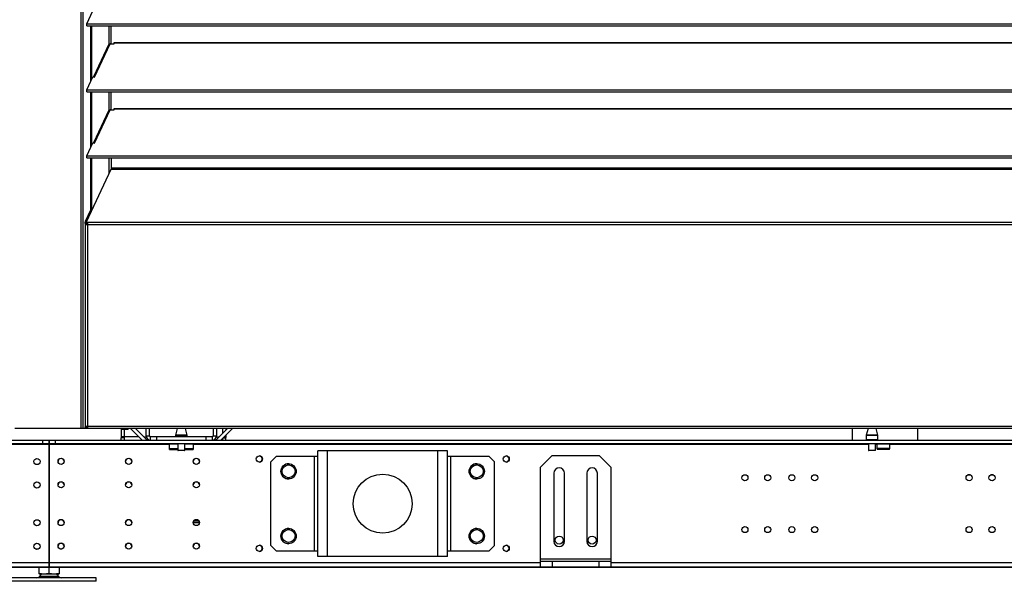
# Model space of a CAD drawing. Header units: millimetres. Extents: x 0 to 39025, y 0 to 11880.
# Tile 55 of 64: x 31010 to 31847, y 8759 to 9237. Entities that reach past the tile are written whole.
import ezdxf

# ---------------------------------------------------------------- set-up
doc = ezdxf.new("R2010")
doc.units = ezdxf.units.MM
doc.header["$PDSIZE"] = -1
doc.layers.add('DIMENZIJE', color=4, linetype='Continuous')
doc.styles.add('SLDTEXTSTYLE6', font='txt')
doc.dimstyles.new('SLDDIMSTYLE0', dxfattribs={"dimtxt": 3, "dimasz": 3.414889, "dimexe": 0, "dimexo": 0.0625, "dimgap": 0.75, "dimtad": 1, "dimdec": 0, "dimlfac": 20, "dimrnd": 1e-09, "dimzin": 12, "dimdsep": 46, "dimtxsty": 'SLDTEXTSTYLE6', "dimsah": 1, "dimcen": 0.09, "dimadec": 0, "dimazin": 3, "dimtfac": 1, "dimtdec": 0, "dimtofl": 0, "dimtmove": 0, "dimatfit": 3, "dimfxl": 1, "dimfrac": 2, "dimtolj": 1, "dimtzin": 12, "dimarcsym": 0})

# ---------------------------------------------------------------- blocks, each defined once
blk = doc.blocks.new('*D11')
at = {"layer": 'Defpoints', "color": 0, "ltscale": 20, "transparency": 16777216}
for p in [(31008.68, 10464.85), (27975.68, 8771.07), (32954.73, 8771.07)]:
    blk.add_point(p, dxfattribs=at)
at = {"layer": 'DIMENZIJE', "color": 0, "lineweight": -2, "ltscale": 20, "transparency": 16777216}
for p, q in [((31009.93, 10464.85), (32954.73, 10464.85)), ((32954.73, 10396.55), (32954.73, 8839.37)), ((27976.93, 8771.07), (32954.73, 8771.07))]:
    blk.add_line(p, q, dxfattribs=at)
at = {"layer": 'DIMENZIJE', "color": 0, "ltscale": 20, "transparency": 16777216}
for points in [[(32943.34, 10396.55), (32966.11, 10396.55), (32954.73, 10464.85)], [(32943.34, 8839.37), (32966.11, 8839.37), (32954.73, 8771.07)]]:
    blk.add_solid(points, dxfattribs=at)
at = {"layer": 'DIMENZIJE', "color": 0, "ltscale": 20, "transparency": 16777216, "insert": (32878.01, 9583.11), "char_height": 60, "attachment_point": 2, "rotation": 90, "style": 'SLDTEXTSTYLE6'}
blk.add_mtext('\\A1;1694', dxfattribs=at)

msp = doc.modelspace()

# ---------------------------------------------------------------- linework, layer by layer
at = {"color": 7, "linetype": 'Continuous', "lineweight": 25, "ltscale": 20}
for p, q in [((31061.69, 10444.38), (31061.69, 8889.07)), ((31063.41, 10449.25), (31063.41, 8889.07)), ((31066.75, 9232.94), (31071.98, 9244.13)), ((31066.75, 9231.31), (31066.75, 9232.94)), ((31066.75, 9232.94), (32627.6, 9232.94)), ((31066.75, 9231.31), (32627.6, 9231.31)), ((31070.16, 9184.16), (31070.16, 9231.31)), ((31071.11, 9186.19), (31071.11, 9231.31)), ((31085.92, 9215.92), (31085.92, 9231.31)), ((31087.41, 9216.06), (31087.41, 9231.31)), ((31085.13, 9215.18), (31072.42, 9187.97)), ((31073.49, 9187.81), (31086.69, 9216.06)), ((31086.69, 9216.06), (31090.18, 9216.06)), ((31090.18, 9216.06), (31090.18, 9217.16)), ((31090.18, 9217.16), (32604.18, 9217.16)), ((31090.18, 9216.87), (32604.18, 9216.87)), ((31066.75, 9176.85), (31071.98, 9188.04)), ((31071.98, 9188.04), (31073.49, 9187.81)), ((31066.75, 9176.85), (32627.6, 9176.85)), ((31066.75, 9175.22), (31066.75, 9176.85)), ((31066.75, 9175.22), (32627.6, 9175.22)), ((31070.16, 9128.07), (31070.16, 9175.22)), ((31071.11, 9130.1), (31071.11, 9175.22)), ((31085.92, 9159.83), (31085.92, 9175.22)), ((31087.41, 9159.97), (31087.41, 9175.22)), ((31085.13, 9159.09), (31072.42, 9131.88)), ((31073.49, 9131.72), (31086.69, 9159.97)), ((31086.69, 9159.97), (31090.18, 9159.97)), ((31090.18, 9159.97), (31090.18, 9161.07)), ((31090.18, 9161.07), (32604.18, 9161.07)), ((31090.18, 9160.78), (32604.18, 9160.78)), ((31066.75, 9120.76), (31071.98, 9131.95)), ((31071.98, 9131.95), (31073.49, 9131.72)), ((31066.75, 9120.76), (32627.6, 9120.76)), ((31066.75, 9119.13), (31066.75, 9120.76)), ((31066.75, 9119.13), (32627.6, 9119.13)), ((31070.16, 9074.97), (31070.16, 9119.13)), ((31071.11, 9074.97), (31071.11, 9119.13)), ((31085.92, 9106.32), (31085.92, 9119.13)), ((31087.41, 9119.13), (31087.41, 9109.52)), ((31066.63, 9064.74), (31087.41, 9109.52)), ((32606.94, 9110.34), (31087.41, 9110.34)), ((31087.41, 9109.52), (32606.94, 9109.52)), ((31065.66, 9065.27), (31070.16, 9074.97)), ((31066.62, 9065.27), (31071.11, 9074.97)), ((31070.16, 9074.97), (31071.11, 9074.97)), ((31065.43, 9063.08), (31065.43, 8890.32)), ((31065.43, 9063.08), (31066.43, 9063.08)), ((31065.53, 9064.44), (31066.48, 9064.44)), ((31065.53, 9063.29), (31065.53, 9064.44)), ((31066.48, 9063.29), (31065.53, 9063.29)), ((31066.62, 9065.27), (31065.66, 9065.27)), ((31065.7, 9062.38), (32628.65, 9062.38)), ((31066.48, 9064.44), (31066.48, 9062.65)), ((31066.6, 9064.59), (31066.6, 9063.77)), ((31067.43, 9062.38), (31067.43, 8889.07)), ((32626.78, 9064.02), (31067.57, 9064.02)), ((32632.68, 8889.07), (31005.6, 8889.07)), ((31067.43, 8890.17), (31065.53, 8890.17)), ((31065.53, 8890.07), (31065.53, 8889.07)), ((31067.43, 8890.07), (31065.53, 8890.07)), ((31066.48, 8890.46), (31066.48, 8890.17)), ((31067.43, 8891.07), (32626.92, 8891.07)), ((31095.98, 8889.07), (31095.98, 8881.32)), ((31101.98, 8888.07), (31095.98, 8888.07)), ((31097.98, 8889.07), (31097.98, 8888.07)), ((31098.78, 8879.07), (31098.78, 8888.07)), ((31101.98, 8888.07), (31101.98, 8889.07)), ((31113.97, 8879.07), (31103.97, 8889.07)), ((31117.92, 8879.37), (31108.21, 8889.07)), ((31117.18, 8882.87), (31117.18, 8889.07)), ((31120.18, 8882.87), (31120.18, 8889.07)), ((31143.7, 8889.07), (31142.18, 8883.4)), ((31152.17, 8883.4), (31150.65, 8889.07)), ((31174.18, 8889.07), (31174.18, 8882.87)), ((31186.54, 8889.07), (31176.83, 8879.37)), ((31177.18, 8889.07), (31177.18, 8882.87)), ((31190.78, 8889.07), (31180.78, 8879.07)), ((31182.18, 8889.07), (31182.18, 8884.71)), ((31184.98, 8889.07), (31184.98, 8887.51)), ((31731.21, 8889.07), (31729.69, 8883.4)), ((31739.67, 8883.4), (31738.15, 8889.07)), ((29409.92, 8879.07), (31034.43, 8879.07)), ((31029.43, 8876.07), (31029.43, 8879.07)), ((31034.43, 8879.07), (31034.43, 8771.07)), ((31034.43, 8878.87), (31034.93, 8878.87)), ((31034.93, 8879.07), (32573.88, 8879.07)), ((31034.93, 8879.07), (31034.93, 8771.07)), ((31039.93, 8879.07), (31039.93, 8876.07)), ((31111.17, 8881.87), (31095.98, 8881.87)), ((31097.98, 8881.32), (31095.98, 8881.32)), ((31095.98, 8879.07), (31095.98, 8881.07)), ((31098.78, 8881.07), (31095.98, 8881.07)), ((31097.98, 8881.87), (31097.98, 8881.32)), ((31115.41, 8881.87), (31117.31, 8881.87)), ((31117.18, 8882.87), (31120.18, 8882.87)), ((31117.92, 8879.37), (31117.63, 8879.07)), ((31120.98, 8879.07), (31120.98, 8882.07)), ((31120.98, 8882.07), (31173.38, 8882.07)), ((31125.98, 8882.07), (31125.98, 8879.07)), ((31142.18, 8883.4), (31152.17, 8883.4)), ((31142.18, 8883.35), (31142.18, 8882.07)), ((31152.18, 8883.35), (31142.18, 8883.35)), ((31152.18, 8882.07), (31152.18, 8883.35)), ((31168.38, 8879.07), (31168.38, 8882.07)), ((31173.38, 8882.07), (31173.38, 8879.07)), ((31174.18, 8882.87), (31177.18, 8882.87)), ((31176.83, 8879.37), (31177.13, 8879.07)), ((31177.04, 8881.87), (31179.34, 8881.87)), ((31182.18, 8880.47), (31182.18, 8879.07)), ((31182.78, 8881.07), (31184.98, 8881.07)), ((31183.03, 8881.32), (31184.98, 8881.32)), ((31184.98, 8881.87), (31183.58, 8881.87)), ((31184.98, 8883.27), (31184.98, 8881.32)), ((31184.98, 8879.07), (31184.98, 8881.07)), ((31729.68, 8883.35), (31729.68, 8879.57)), ((31739.68, 8883.35), (31729.68, 8883.35)), ((31729.68, 8879.57), (31739.68, 8879.57)), ((31729.69, 8883.4), (31739.67, 8883.4)), ((31739.48, 8879.37), (31729.88, 8879.37)), ((31731.93, 8879.37), (31731.93, 8879.07)), ((31737.43, 8879.07), (31737.43, 8879.37)), ((31739.68, 8879.57), (31739.68, 8883.35)), ((31034.43, 8876.07), (29409.92, 8876.07)), ((31034.43, 8875.27), (30932.18, 8875.27)), ((31034.43, 8875.87), (31034.93, 8875.87)), ((31034.93, 8875.57), (31034.43, 8875.57)), ((31034.93, 8871.57), (31034.43, 8871.57)), ((32573.88, 8876.07), (31034.93, 8876.07)), ((31137.18, 8875.27), (31034.93, 8875.27)), ((31137.18, 8871.07), (31137.18, 8876.07)), ((31144.18, 8875.57), (31137.18, 8875.57)), ((31144.18, 8871.57), (31137.18, 8871.57)), ((31137.18, 8871.07), (31144.18, 8871.07)), ((31144.18, 8876.07), (31144.18, 8870.57)), ((31144.18, 8870.57), (31150.18, 8870.57)), ((31149.98, 8870.37), (31144.38, 8870.37)), ((31150.18, 8870.57), (31150.18, 8876.07)), ((31157.18, 8875.57), (31150.18, 8875.57)), ((31157.18, 8871.57), (31150.18, 8871.57)), ((31150.18, 8871.07), (31157.18, 8871.07)), ((31157.18, 8876.07), (31157.18, 8871.07)), ((31731.68, 8875.27), (31157.18, 8875.27)), ((31263.43, 8780.07), (31263.43, 8870.07)), ((31373.43, 8870.07), (31263.43, 8870.07)), ((31271.43, 8780.07), (31271.43, 8870.07)), ((31365.43, 8780.07), (31365.43, 8870.07)), ((31373.43, 8780.07), (31373.43, 8870.07)), ((31731.68, 8876.07), (31731.68, 8870.57)), ((31731.68, 8870.57), (31737.68, 8870.57)), ((31737.48, 8870.37), (31731.88, 8870.37)), ((31737.68, 8870.57), (31737.68, 8876.07)), ((31738.59, 8875.27), (31737.68, 8875.27)), ((31738.59, 8875.63), (31738.59, 8871.88)), ((31749.77, 8875.63), (31738.59, 8875.63)), ((31738.59, 8871.88), (31738.92, 8871.55)), ((31749.77, 8871.88), (31738.59, 8871.88)), ((31738.92, 8871.55), (31749.43, 8871.55)), ((31739.2, 8876.07), (31739.2, 8875.63)), ((31749.15, 8875.63), (31749.15, 8876.07)), ((31749.43, 8871.55), (31749.77, 8871.88)), ((31749.77, 8871.88), (31749.77, 8875.63)), ((31956.68, 8875.27), (31749.77, 8875.27)), ((31227.93, 8865.07), (31223.43, 8860.57)), ((31223.43, 8789.57), (31223.43, 8860.57)), ((31263.43, 8865.07), (31227.93, 8865.07)), ((31260.43, 8785.07), (31260.43, 8865.07)), ((31408.93, 8865.07), (31373.43, 8865.07)), ((31376.43, 8785.07), (31376.43, 8865.07)), ((31413.43, 8860.57), (31408.93, 8865.07)), ((31413.43, 8789.57), (31413.43, 8860.57)), ((31462.55, 8866.07), (31452.55, 8856.07)), ((31462.55, 8866.07), (31502.55, 8866.07)), ((31512.55, 8856.07), (31502.55, 8866.07)), ((31452.55, 8771.07), (31452.55, 8856.07)), ((31512.55, 8856.07), (31512.55, 8771.07)), ((31464.05, 8851.07), (31464.05, 8793.07)), ((31473.05, 8793.07), (31473.05, 8851.07)), ((31492.05, 8851.07), (31492.05, 8793.07)), ((31501.05, 8793.07), (31501.05, 8851.07)), ((31818.22, 8849.47), (31816.22, 8849.47)), ((31837.68, 8849.47), (31835.68, 8849.47)), ((31162.09, 8810.27), (31157.76, 8810.27)), ((31162.5, 8808.67), (31157.35, 8808.67)), ((31023.71, 8786.57), (31025.72, 8786.57)), ((31023.71, 8786.57), (31023.71, 8786.33)), ((31044.07, 8786.57), (31045.65, 8786.57)), ((31045.65, 8786.57), (31045.65, 8786.53)), ((31223.43, 8789.57), (31227.93, 8785.07)), ((31227.93, 8785.07), (31263.43, 8785.07)), ((31373.43, 8785.07), (31408.93, 8785.07)), ((31408.93, 8785.07), (31413.43, 8789.57)), ((31034.43, 8778.17), (31034.93, 8778.17)), ((31373.43, 8780.07), (31263.43, 8780.07)), ((31452.55, 8778.07), (31512.55, 8778.07)), ((31452.55, 8776.07), (31512.55, 8776.07)), ((31462.55, 8776.07), (31462.55, 8771.07)), ((31502.55, 8771.07), (31502.55, 8776.07)), ((32573.88, 8771.07), (29076.18, 8771.07)), ((31034.43, 8774.87), (30814.43, 8774.87)), ((31026.18, 8765.36), (31026.18, 8771.07)), ((31034.43, 8774.17), (31034.93, 8774.17)), ((31034.68, 8766.12), (31034.68, 8771.07)), ((31452.55, 8774.87), (31034.93, 8774.87)), ((31043.18, 8771.07), (31043.18, 8765.36)), ((31990.55, 8774.87), (31512.55, 8774.87)), ((31074.68, 8762.07), (30994.68, 8762.07)), ((31026.18, 8765.36), (31026.68, 8765.07)), ((31042.87, 8763.14), (31026.48, 8763.14)), ((31042.68, 8765.07), (31026.68, 8765.07)), ((31042.68, 8765.07), (31043.18, 8765.36)), ((31074.68, 8759.07), (31074.68, 8762.07)), ((31074.68, 8759.07), (30994.68, 8759.07))]:
    msp.add_line(p, q, dxfattribs=at)
at = {"color": 7, "linetype": 'Continuous', "lineweight": 25, "ltscale": 20, "flags": 128}
for points in [[(31067.57, 9064.02), (31067.34, 9064.03), (31067.13, 9064.08), (31066.95, 9064.15), (31066.79, 9064.25), (31066.68, 9064.36), (31066.61, 9064.48), (31066.6, 9064.61), (31066.63, 9064.74)], [(31066.6, 9063.77), (31066.61, 9063.66), (31066.68, 9063.54), (31066.79, 9063.43), (31066.95, 9063.33), (31067.13, 9063.26), (31067.34, 9063.22), (31067.49, 9063.2)], [(31065.53, 8890.17), (31065.43, 8890.29), (31065.45, 8890.4), (31065.58, 8890.51), (31065.81, 8890.62), (31066.13, 8890.74), (31066.52, 8890.85), (31066.96, 8890.96), (31067.43, 8891.07)], [(31066.48, 8890.17), (31066.43, 8890.29), (31066.44, 8890.4), (31066.5, 8890.51), (31066.62, 8890.62), (31066.78, 8890.74), (31066.97, 8890.85), (31067.19, 8890.96), (31067.43, 8891.07)], [(31717.68, 8889.07), (31717.68, 8885.07), (31717.68, 8879.07)], [(31773.67, 8879.07), (31773.67, 8879.82), (31773.67, 8887.25), (31773.67, 8889.07)]]:
    msp.add_lwpolyline(points, dxfattribs=at)
at = {"color": 7, "linetype": 'Continuous', "lineweight": 25, "ltscale": 400}
for centre, radius in [((31024.43, 8860.92), 2.6), ((31044.93, 8861.12), 2.6), ((31102.43, 8861.12), 2.6), ((31159.93, 8861.12), 2.6), ((31213.55, 8863.07), 2.6), ((31423.55, 8863.07), 2.6), ((31238.43, 8852.57), 6.5), ((31238.43, 8852.57), 5.5), ((31398.43, 8852.57), 6.5), ((31398.43, 8852.57), 5.5), ((31024.43, 8840.92), 2.6), ((31044.93, 8841.12), 2.6), ((31102.43, 8841.12), 2.6), ((31159.93, 8841.12), 2.6), ((31318.43, 8825.07), 25), ((31626.47, 8847.07), 2.6), ((31645.93, 8847.07), 2.6), ((31666.43, 8847.07), 2.6), ((31685.88, 8847.07), 2.6), ((31817.22, 8847.07), 2.6), ((31836.68, 8847.07), 2.6), ((31024.43, 8808.83), 2.6), ((31044.93, 8809.03), 2.6), ((31102.43, 8809.03), 2.6), ((31159.93, 8809.03), 2.6), ((31238.43, 8797.57), 6.5), ((31238.43, 8797.57), 5.5), ((31398.43, 8797.57), 6.5), ((31398.43, 8797.57), 5.5), ((31626.47, 8803.07), 2.6), ((31645.93, 8803.07), 2.6), ((31666.43, 8803.07), 2.6), ((31685.88, 8803.07), 2.6), ((31817.22, 8803.07), 2.6), ((31836.68, 8803.07), 2.6), ((31468.55, 8794.07), 3.4), ((31496.55, 8794.07), 3.4), ((31024.43, 8788.83), 2.6), ((31044.93, 8789.03), 2.6), ((31102.43, 8789.03), 2.6), ((31159.93, 8789.03), 2.6), ((31213.55, 8787.07), 2.6), ((31423.55, 8787.07), 2.6)]:
    msp.add_circle(centre, radius, dxfattribs=at)
for centre, radius, start, end in [((31086.56, 9214.49), 1.58, 85.09452, 154.06409), ((31073.46, 9187), 1.39, 77.8835, 136.06737), ((31086.56, 9158.4), 1.58, 85.09452, 154.06409), ((31073.46, 9130.91), 1.39, 77.8835, 136.06737), ((31067.67, 9064.51), 2.15, 159.28045, 181.92709), ((31068.62, 9064.51), 2.15, 159.28045, 181.92709), ((31104.73, 9060.05), 37.37, 173.90548, 176.42638), ((31120.98, 8882.87), 3.8, 180, 270), ((31118.63, 8880.07), 1, 225, 270), ((31120.98, 8882.87), 0.8, 180, 270), ((31142.38, 8883.35), 0.2, 165, 180), ((31151.98, 8883.35), 0.2, 0, 15), ((31173.38, 8882.87), 3.8, 270, 0), ((31173.38, 8882.87), 0.8, 270, 0), ((31176.13, 8880.07), 1, 270, 315), ((31729.88, 8883.35), 0.2, 165, 180), ((31729.88, 8879.57), 0.2, 180, 270), ((31739.48, 8879.57), 0.2, 270, 0), ((31739.48, 8883.35), 0.2, 0, 15), ((31144.38, 8870.57), 0.2, 180, 270), ((31149.98, 8870.57), 0.2, 270, 0), ((31731.88, 8870.57), 0.2, 180, 270), ((31737.48, 8870.57), 0.2, 270, 0), ((31044.93, 8860.92), 2.6, 2.20423, 177.79577), ((31102.43, 8860.92), 2.6, 2.20423, 177.79577), ((31159.93, 8860.92), 2.6, 2.20428, 177.79572), ((31213.43, 8863.07), 2.6, 271.37743, 88.62257), ((31423.43, 8863.07), 2.6, 271.37744, 88.62256), ((31238.55, 8852.57), 6.5, 90.55093, 269.44904), ((31398.55, 8852.57), 6.5, 90.55093, 269.44904), ((31468.55, 8851.07), 4.5, 0, 180), ((31496.55, 8851.07), 4.5, 0, 180), ((31044.93, 8840.92), 2.6, 2.20423, 177.79577), ((31102.43, 8840.92), 2.6, 2.20422, 177.79578), ((31159.93, 8840.92), 2.6, 2.20423, 177.79577), ((31044.93, 8808.83), 2.6, 2.20423, 177.79577), ((31102.43, 8808.83), 2.6, 2.20423, 177.79577), ((31159.93, 8808.83), 2.6, 2.20412, 177.79588), ((31238.55, 8797.57), 6.5, 90.55093, 269.4491), ((31398.55, 8797.57), 6.5, 90.55093, 269.44904), ((31468.55, 8793.07), 4.5, 180, 0), ((31496.55, 8793.07), 4.5, 180, 0), ((31044.93, 8788.83), 2.6, 2.20423, 177.79577), ((31102.43, 8788.83), 2.6, 2.20422, 177.79578), ((31159.93, 8788.83), 2.6, 2.2044, 177.79562), ((31213.43, 8787.07), 2.6, 271.37744, 88.62256), ((31423.43, 8787.07), 2.6, 271.37743, 88.62257), ((31024.43, 8764.57), 2.5, 270, 325.01514), ((31030.43, 8778.05), 12.66, 250.39006, 289.60994), ((31034.68, 8757.41), 10, 129.94153, 145.01514), ((31038.93, 8778.05), 12.66, 250.39006, 289.60994), ((31034.68, 8757.41), 10, 34.98486, 50.05847), ((31044.92, 8764.57), 2.5, 214.98486, 270)]:
    msp.add_arc(centre, radius, start, end, dxfattribs=at)
for major_axis, ratio, start_param, end_param in [((2, 0), 0.350104, 2.827433, 3.141593), ((2, 0), 0.700208, 3.141593, 3.665191), ((1, 0), 0.700208, 2.827433, 3.141593), ((0, 1.4), 0.714074, 1.570796, 2.094395)]:
    msp.add_ellipse((31067.43, 9063.08), major_axis=major_axis, ratio=ratio, start_param=start_param, end_param=end_param, dxfattribs=at)

# ---------------------------------------------------------------- dimensions: what is measured, and where the dimension line sits
at = {"layer": 'DIMENZIJE', "ltscale": 20}
dim = msp.add_linear_dim(base=(32954.73, 8771.07), p1=(31008.68, 10464.85), p2=(27975.68, 8771.07), angle=90, dimstyle='SLDDIMSTYLE0', override={"dimscale": 20, "dimlfac": 1}, dxfattribs=at)
dim.commit()
dim.dimension.update_dxf_attribs({"geometry": '*D11', "text_midpoint": (32954.73, 9583.11), "dimtype": 160})

doc.saveas('drawing.dxf')
